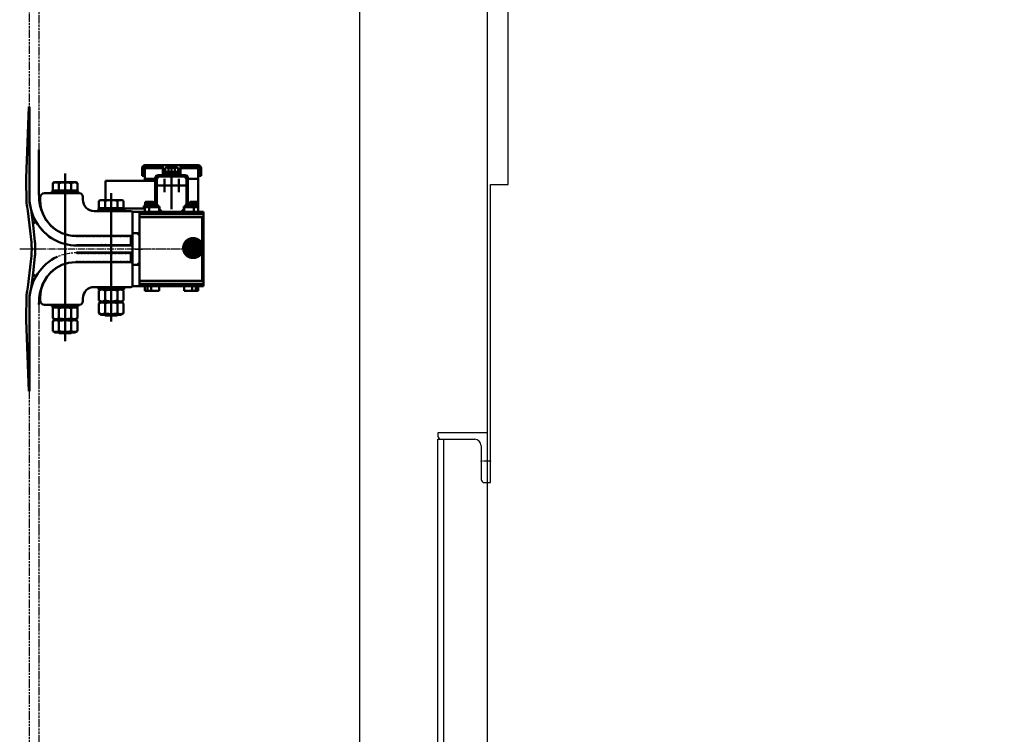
# Model space of a CAD drawing. Header units: millimetres. Extents: x -34725 to 178350, y -13707 to 126150.
# Tile 27 of 256: x -19846 to -18460, y 8211 to 9217. Entities that reach past the tile are written whole.
import ezdxf

# ---------------------------------------------------------------- set-up
doc = ezdxf.new("R2010")
doc.units = ezdxf.units.MM
for name, pattern in [('AM_ISO09W050', [22.5, 12, -1.5, 3, -1.5, 3, -1.5]), ('GEN7', [13.75, 10, -1.25, 1.25, -1.25]), ('GEN7A', [6.875, 5, -0.625, 0.625, -0.625])]:
    doc.linetypes.add(name, pattern=pattern)
doc.layers.get('0').update_dxf_attribs({"linetype": 'CONTINUOUS'})
doc.layers.add('7', color=4, linetype='GEN7')
doc.layers.add('7A', color=4, linetype='GEN7A')
for name, color, linetype, lineweight in [('AM_0', 7, 'CONTINUOUS', 50), ('AM_11', 3, 'AM_ISO09W050', 25), ('AM_4', 3, 'CONTINUOUS', 25), ('P-AM_5', 3, 'CONTINUOUS', 25)]:
    doc.layers.add(name, color=color, linetype=linetype, lineweight=lineweight)

# ---------------------------------------------------------------- blocks, each defined once
blk = doc.blocks.new('Gewebeband')
for p, q in [((8, 200), (9, 200)), ((9, 200), (13, 100)), ((13, 100), (12.2, 64.6)), ((5.7, 54.6), (3, 34.2)), ((10.4, 53.8), (7.9, 33.6)), ((3, 34.2), (0.5, 10.2)), ((8, 33.7), (5.5, 9.7)), ((3, -34.2), (0.5, -10.2)), ((8, -33.7), (5.5, -9.7)), ((5.7, -54.6), (3, -34.2)), ((10.4, -53.8), (7.9, -33.6)), ((8, -64.9), (8, -200)), ((13, -100), (12.2, -64.6)), ((9, -200), (13, -100)), ((8, -200), (9, -200))]:
    blk.add_line(p, q)
for centre, radius, start, end in [((100, 0), 100, 174.1396, 185.8604), ((100, 0), 95, 174.1396, 185.8604), ((-354.6, -139.5), 370.2, 11.623, 13.2493), ((-58.7, -70.7), 71.2, 4.8442, 13.7335)]:
    blk.add_arc(centre, radius, start, end)
at = {"layer": '7'}
blk.add_line((-6.5, 0), (19.5, 0), dxfattribs=at)
blk = doc.blocks.new('A$Cfa1aa4c3')
at = {"layer": 'AM_0'}
for p, q in [((245, 64.9), (245, 200)), ((3.5, 114), (3.5, 103)), ((5.5, 103), (5.5, 114)), ((7.5, 118), (32.5, 118)), ((7.5, 116), (32.5, 116)), ((7.5, 112), (7.5, 99)), ((9.5, 114), (11.5, 114)), ((32.5, 114), (11.5, 114)), ((32.5, 118), (32.5, 114)), ((57.5, 118), (32.5, 118)), ((32.5, 108), (32.5, 114)), ((37, 114.6), (35.8, 113.9)), ((35.8, 108.8), (35.8, 113.9)), ((38.1, 114.6), (37, 114.6)), ((45, 114.6), (38.1, 114.6)), ((40.4, 108.8), (40.4, 113.9)), ((45, 117.4), (45, 56.2)), ((51.9, 114.6), (45, 114.6)), ((49.6, 108.8), (49.6, 113.9)), ((53, 114.6), (51.9, 114.6)), ((53, 114.6), (54.2, 113.9)), ((54.2, 108.8), (54.2, 113.9)), ((57.5, 118), (82.5, 118)), ((57.5, 114), (57.5, 118)), ((57.5, 116), (82.5, 116)), ((57.5, 114), (57.5, 108)), ((78.5, 114), (57.5, 114)), ((78.5, 114), (80.5, 114)), ((82.5, 99), (82.5, 112)), ((84.5, 103), (84.5, 114)), ((86.5, 103), (86.5, 114)), ((5.5, 103), (3.5, 103)), ((7.5, 99), (7.5, 62.6)), ((7.5, 99), (11.5, 99)), ((11.5, 99), (7.5, 99)), ((11.5, 99), (22, 99)), ((22, 99), (11.5, 99)), ((22, 63), (22, 100)), ((27, 102), (24, 99)), ((24, 63), (24, 100)), ((26, 104), (64, 104)), ((26, 102), (64, 102)), ((32.5, 106), (32.5, 108)), ((35.5, 106), (32.5, 106)), ((32.5, 106), (32.5, 104)), ((35, 98.9), (35, 80.1)), ((35.5, 104), (35.5, 106)), ((54.5, 106), (35.5, 106)), ((40.4, 108.8), (35.8, 108.8)), ((35.9, 108.2), (43.3, 108.2)), ((35.9, 106), (35.9, 108.2)), ((37.7, 108.8), (37.7, 108.2)), ((49.6, 108.8), (40.4, 108.8)), ((43.3, 108.2), (44.6, 106)), ((43.3, 108.2), (44.2, 108.2)), ((45.4, 106), (44.2, 108.2)), ((44.2, 108.2), (54, 108.2)), ((54.2, 108.8), (49.6, 108.8)), ((52.3, 108.8), (52.3, 108.2)), ((54, 106), (54, 108.2)), ((57.5, 106), (54.5, 106)), ((54.5, 106), (54.5, 104)), ((55, 98.9), (55, 80.1)), ((57.5, 108), (57.5, 106)), ((57.5, 104), (57.5, 106)), ((66, 99), (63, 102)), ((66, 100), (66, 63)), ((68, 100), (68, 63)), ((68, 99), (78.5, 99)), ((78.5, 99), (68, 99)), ((78.5, 99), (82.5, 99)), ((82.5, 99), (78.5, 99)), ((82.5, 96), (82.5, 99)), ((84.5, 103), (86.5, 103)), ((195, -129.7), (195, 106.2)), ((23.1, 89.5), (66.9, 89.5)), ((138, 96), (68, 96)), ((138, 96), (138, 92)), ((138, 70.5), (138, 92)), ((180, 94), (177.7, 92.7)), ((177.7, 82.3), (177.7, 92.7)), ((182, 94), (180, 94)), ((195, 94), (182, 94)), ((186.3, 82.3), (186.3, 92.7)), ((208, 94), (195, 94)), ((203.7, 82.3), (203.7, 92.7)), ((210, 94), (208, 94)), ((210, 94), (212.3, 92.7)), ((212.3, 82.3), (212.3, 92.7)), ((130, -102.2), (130, 78.7)), ((170, 69.5), (170, 73.5)), ((175, 78.5), (224, 78.5)), ((177.2, 81.5), (176.5, 80.8)), ((213.5, 80.8), (176.5, 80.8)), ((176.5, 80.8), (176.5, 78.5)), ((177.2, 81.5), (212.7, 81.5)), ((186.3, 82.3), (177.7, 82.3)), ((180.9, 82.3), (180.9, 81.5)), ((184.5, 81.5), (184.5, 78.5)), ((203.7, 82.3), (186.3, 82.3)), ((212.3, 82.3), (203.7, 82.3)), ((205.5, 81.5), (205.5, 78.5)), ((209.1, 82.3), (209.1, 81.5)), ((212.7, 81.5), (213.5, 80.8)), ((213.5, 80.8), (213.5, 78.5)), ((230, 72.5), (230, 68.5)), ((7.5, 62.6), (19.5, 62.6)), ((7.5, 61), (7.5, 62.6)), ((7.5, 61), (20, 61)), ((7.5, 59), (7.5, 61)), ((27.5, 59), (7.5, 59)), ((7.5, 59), (7.5, 52.5)), ((7.5, 59), (20, 59)), ((8.5, 66.6), (7.7, 66.2)), ((7.7, 63.1), (7.7, 66.2)), ((10.6, 63.1), (7.7, 63.1)), ((9.2, 66.6), (8.5, 66.6)), ((9.1, 63.1), (9.1, 62.6)), ((13.5, 66.6), (9.2, 66.6)), ((10.6, 63.1), (10.6, 66.2)), ((16.4, 63.1), (10.6, 63.1)), ((13.5, 48.1), (13.5, 67.5)), ((17.8, 66.6), (13.5, 66.6)), ((16.4, 63.1), (16.4, 66.2)), ((19.3, 63.1), (16.4, 63.1)), ((18.5, 66.6), (17.8, 66.6)), ((17.9, 63.1), (17.9, 62.6)), ((18.5, 66.6), (19.3, 66.2)), ((19.3, 63.1), (19.3, 66.2)), ((19.5, 61), (19.5, 62.6)), ((24, 63), (27, 60)), ((27, 60), (28, 60)), ((27.5, 59), (27.5, 52.5)), ((27.5, 59), (28, 59)), ((28, 60), (28, 56)), ((28, 56), (31.5, 52.5)), ((58.5, 52.5), (62, 56)), ((62, 56), (62, 60)), ((62, 60), (63, 60)), ((62, 59), (62.5, 59)), ((82.5, 59), (62.5, 59)), ((62.5, 52.5), (62.5, 59)), ((63, 60), (66, 63)), ((68, 64), (70.5, 61.5)), ((70, 61), (82.5, 61)), ((70, 59), (82.5, 59)), ((70.5, 62.6), (82.5, 62.6)), ((70.5, 61), (70.5, 62.6)), ((71.5, 66.6), (70.7, 66.2)), ((70.7, 63.1), (70.7, 66.2)), ((73.6, 63.1), (70.7, 63.1)), ((72.2, 66.6), (71.5, 66.6)), ((72.1, 63.1), (72.1, 62.6)), ((76.5, 66.6), (72.2, 66.6)), ((73.6, 63.1), (73.6, 66.2)), ((79.4, 63.1), (73.6, 63.1)), ((76.5, 48.1), (76.5, 67.5)), ((80.8, 66.6), (76.5, 66.6)), ((79.4, 63.1), (79.4, 66.2)), ((82.3, 63.1), (79.4, 63.1)), ((81.5, 66.6), (80.8, 66.6)), ((80.9, 63.1), (80.9, 62.6)), ((81.5, 66.6), (82.3, 66.2)), ((82.3, 63.1), (82.3, 66.2)), ((82.5, 61), (82.5, 62.6)), ((82.5, 59), (82.5, 61)), ((84, 61), (82.5, 61)), ((82.5, 52.5), (82.5, 59)), ((84, 57), (84, 61)), ((84, 57), (111.5, 57)), ((112.2, 56.5), (111.5, 55.8)), ((148.5, 55.8), (111.5, 55.8)), ((111.5, 55.8), (111.5, 53.5)), ((112.2, 56.5), (147.7, 56.5)), ((115, 69), (112.7, 67.7)), ((112.7, 57.3), (112.7, 67.7)), ((121.3, 57.3), (112.7, 57.3)), ((117, 69), (115, 69)), ((115.9, 57.3), (115.9, 56.5)), ((130, 69), (117, 69)), ((121.3, 57.3), (121.3, 67.7)), ((138.7, 57.3), (121.3, 57.3)), ((143, 69), (130, 69)), ((138.7, 57.3), (138.7, 67.7)), ((147.3, 57.3), (138.7, 57.3)), ((145, 69), (143, 69)), ((144.1, 57.3), (144.1, 56.5)), ((145, 69), (147.3, 67.7)), ((147.3, 57.3), (147.3, 67.7)), ((147.7, 56.5), (148.5, 55.8)), ((148.5, 55.8), (148.5, 53.5)), ((0, -52.5), (0, 52.5)), ((0, 52.5), (90, 52.5)), ((90, 49), (0, 49)), ((0, 45), (90, 45)), ((2, 45), (0, 45)), ((2, 45), (2, -45)), ((100, 52.5), (90, 52.5)), ((90, 52.5), (90, 22.5)), ((100, 21), (100, 51)), ((100, 21), (100, 51)), ((102.5, 53.5), (154, 53.5)), ((240, 34.2), (237.5, 10.2)), ((100, 22.5), (90, 22.5)), ((90, 19), (93.5, 22.5)), ((90, 22.5), (90, 19)), ((90, 19), (90, -19)), ((100, 22.5), (93.5, 22.5)), ((100, -22.5), (100, 22.5)), ((102.4, 18.4), (102.2, 18.5)), ((102.6, 18.1), (102.4, 18.4)), ((180, 18.5), (102.5, 18.5)), ((102.5, 18.5), (102.5, 5)), ((103.6, 18.4), (103.4, 18.1)), ((104.6, 18.1), (104.4, 18.4)), ((105.6, 18.4), (105.4, 18.1)), ((106.6, 18.1), (106.4, 18.4)), ((107.6, 18.4), (107.4, 18.1)), ((108.6, 18.1), (108.4, 18.4)), ((109.6, 18.4), (109.4, 18.1)), ((110.6, 18.1), (110.4, 18.4)), ((111.6, 18.4), (111.4, 18.1)), ((112.6, 18.1), (112.4, 18.4)), ((113.6, 18.4), (113.4, 18.1)), ((114.6, 18.1), (114.4, 18.4)), ((115.6, 18.4), (115.4, 18.1)), ((116.6, 18.1), (116.4, 18.4)), ((117.6, 18.4), (117.4, 18.1)), ((118.6, 18.1), (118.4, 18.4)), ((119.6, 18.4), (119.4, 18.1)), ((120.6, 18.1), (120.4, 18.4)), ((121.6, 18.4), (121.4, 18.1)), ((122.6, 18.1), (122.4, 18.4)), ((123.6, 18.4), (123.4, 18.1)), ((124.6, 18.1), (124.4, 18.4)), ((125.6, 18.4), (125.4, 18.1)), ((126.6, 18.1), (126.4, 18.4)), ((127.6, 18.4), (127.4, 18.1)), ((128.6, 18.1), (128.4, 18.4)), ((129.6, 18.4), (129.4, 18.1)), ((130.6, 18.1), (130.4, 18.4)), ((131.6, 18.4), (131.4, 18.1)), ((132.6, 18.1), (132.4, 18.4)), ((133.6, 18.4), (133.4, 18.1)), ((134.6, 18.1), (134.4, 18.4)), ((135.6, 18.4), (135.4, 18.1)), ((136.6, 18.1), (136.4, 18.4)), ((137.6, 18.4), (137.4, 18.1)), ((138.6, 18.1), (138.4, 18.4)), ((139.6, 18.4), (139.4, 18.1)), ((140.6, 18.1), (140.4, 18.4)), ((141.6, 18.4), (141.4, 18.1)), ((141.6, 18.4), (141.4, 18.1)), ((142.6, 18.1), (142.4, 18.4)), ((142.6, 18.1), (142.4, 18.4)), ((143.6, 18.4), (143.4, 18.1)), ((144.6, 18.1), (144.4, 18.4)), ((145.6, 18.4), (145.4, 18.1)), ((146.6, 18.1), (146.4, 18.4)), ((147.6, 18.4), (147.4, 18.1)), ((148.6, 18.1), (148.4, 18.4)), ((149.6, 18.4), (149.4, 18.1)), ((150.6, 18.1), (150.4, 18.4)), ((151.6, 18.4), (151.4, 18.1)), ((152.6, 18.1), (152.4, 18.4)), ((153.6, 18.4), (153.4, 18.1)), ((154.6, 18.1), (154.4, 18.4)), ((155.6, 18.4), (155, 17.7)), ((155.6, 18.4), (155.4, 18.1)), ((156.6, 18.1), (156.4, 18.4)), ((157.6, 18.4), (157.4, 18.1)), ((158.6, 18.1), (158.4, 18.4)), ((159.6, 18.4), (159.4, 18.1)), ((160.6, 18.1), (160.4, 18.4)), ((161.6, 18.4), (161.4, 18.1)), ((162.6, 18.1), (162.4, 18.4)), ((163.6, 18.4), (163.4, 18.1)), ((164.6, 18.1), (164.4, 18.4)), ((165.6, 18.4), (165.4, 18.1)), ((166.6, 18.1), (166.4, 18.4)), ((167.6, 18.4), (167.4, 18.1)), ((168.6, 18.1), (168.4, 18.4)), ((169.6, 18.4), (169.4, 18.1)), ((170.6, 18.1), (170.4, 18.4)), ((171.6, 18.4), (171.4, 18.1)), ((172.6, 18.1), (172.4, 18.4)), ((173.6, 18.4), (173.4, 18.1)), ((174.6, 18.1), (174.4, 18.4)), ((175.6, 18.4), (175.4, 18.1)), ((176.6, 18.1), (176.4, 18.4)), ((177.6, 18.4), (177.4, 18.1)), ((178.6, 18.1), (178.4, 18.4)), ((179.8, 18.5), (179.4, 18.1)), ((100, -3), (100, 3)), ((102, 5), (102.5, 5)), ((102.5, 5), (179, 5)), ((103.6, 5.6), (103, 5)), ((104.6, 5.4), (104.4, 5.6)), ((105.6, 5.6), (105.4, 5.4)), ((106.6, 5.4), (106.4, 5.6)), ((107.6, 5.6), (107.4, 5.4)), ((108.6, 5.4), (108.4, 5.6)), ((109.6, 5.6), (109.4, 5.4)), ((110.6, 5.4), (110.4, 5.6)), ((111.6, 5.6), (111.4, 5.4)), ((112.6, 5.4), (112.4, 5.6)), ((113.6, 5.6), (113.4, 5.4)), ((114.6, 5.4), (114.4, 5.6)), ((115.6, 5.6), (115.4, 5.4)), ((116.6, 5.4), (116.4, 5.6)), ((117.6, 5.6), (117.4, 5.4)), ((118.6, 5.4), (118.4, 5.6)), ((119.6, 5.6), (119.4, 5.4)), ((119.6, 5.6), (119.4, 5.4)), ((120.6, 5.4), (120.4, 5.6)), ((121.6, 5.6), (121.4, 5.4)), ((122.6, 5.4), (122.4, 5.6)), ((123.6, 5.6), (123.4, 5.4)), ((124.6, 5.4), (124.4, 5.6)), ((125.6, 5.6), (125.4, 5.4)), ((125.6, 5.6), (125.4, 5.4)), ((126.6, 5.4), (126.4, 5.6)), ((127.6, 5.6), (127.4, 5.4)), ((128.6, 5.4), (128.4, 5.6)), ((129.6, 5.6), (129.4, 5.4)), ((130.6, 5.4), (130.4, 5.6)), ((131.6, 5.6), (131.4, 5.4)), ((131.6, 5.6), (131.4, 5.4)), ((132.6, 5.4), (132.4, 5.6)), ((133.6, 5.6), (133.4, 5.4)), ((134.6, 5.4), (134.4, 5.6)), ((135.6, 5.6), (135.4, 5.4)), ((136.6, 5.4), (136.4, 5.6)), ((137.6, 5.6), (137.4, 5.4)), ((137.6, 5.6), (137.4, 5.4)), ((138.6, 5.4), (138.4, 5.6)), ((139.6, 5.6), (139.4, 5.4)), ((140.6, 5.4), (140.4, 5.6)), ((140.6, 5.4), (140.4, 5.6)), ((141.6, 5.6), (141.4, 5.4)), ((141.6, 5.6), (141.4, 5.4)), ((142.6, 5.4), (142.4, 5.6)), ((142.6, 5.4), (142.4, 5.6)), ((143.6, 5.6), (143.4, 5.4)), ((143.6, 5.6), (143.4, 5.4)), ((144.6, 5.4), (144.4, 5.6)), ((145.6, 5.6), (145.4, 5.4)), ((146.6, 5.4), (146.4, 5.6)), ((147.6, 5.6), (147.4, 5.4)), ((148.6, 5.4), (148.4, 5.6)), ((149.6, 5.6), (149.4, 5.4)), ((150.6, 5.4), (150.4, 5.6)), ((151.6, 5.6), (151.4, 5.4)), ((152.6, 5.4), (152.4, 5.6)), ((153.6, 5.6), (153.4, 5.4)), ((154.6, 5.4), (154.4, 5.6)), ((155.6, 5.6), (155.4, 5.4)), ((156.6, 5.4), (156.4, 5.6)), ((157.6, 5.6), (157.4, 5.4)), ((158.6, 5.4), (158.4, 5.6)), ((159.6, 5.6), (159.4, 5.4)), ((160.6, 5.4), (160.4, 5.6)), ((161.6, 5.6), (161.4, 5.4)), ((162.6, 5.4), (162.4, 5.6)), ((163.6, 5.6), (163.4, 5.4)), ((164.6, 5.4), (164.4, 5.6)), ((165.6, 5.6), (165.4, 5.4)), ((166.6, 5.4), (166.4, 5.6)), ((167.6, 5.6), (167.4, 5.4)), ((168.6, 5.4), (168.4, 5.6)), ((169.6, 5.6), (169.4, 5.4)), ((170.6, 5.4), (170.4, 5.6)), ((171.6, 5.6), (171.4, 5.4)), ((172.6, 5.4), (172.4, 5.6)), ((173.6, 5.6), (173.4, 5.4)), ((174.6, 5.4), (174.4, 5.6)), ((175.6, 5.6), (175.3, 5.3)), ((176.6, 5.4), (176.4, 5.6)), ((177.6, 5.6), (177.3, 5.3)), ((179, 5), (178.4, 5.6)), ((179, 5), (178.4, 5.6)), ((102.5, -5), (102, -5)), ((102.5, -5), (102.5, -18.5)), ((179, -5), (102.5, -5)), ((103.6, -5.6), (103, -5)), ((104.6, -5.4), (104.4, -5.6)), ((105.6, -5.6), (105.4, -5.4)), ((106.6, -5.4), (106.4, -5.6)), ((107.6, -5.6), (107.4, -5.4)), ((108.6, -5.4), (108.4, -5.6)), ((109.6, -5.6), (109.4, -5.4)), ((110.6, -5.4), (110.4, -5.6)), ((111.6, -5.6), (111.4, -5.4)), ((112.6, -5.4), (112.4, -5.6)), ((113.6, -5.6), (113.4, -5.4)), ((114.6, -5.4), (114.4, -5.6)), ((115.6, -5.6), (115.4, -5.4)), ((116.6, -5.4), (116.4, -5.6)), ((117.6, -5.6), (117.4, -5.4)), ((118.6, -5.4), (118.4, -5.6)), ((119.6, -5.6), (119.4, -5.4)), ((119.6, -5.6), (119.4, -5.4)), ((120.6, -5.4), (120.4, -5.6)), ((121.6, -5.6), (121.4, -5.4)), ((122.6, -5.4), (122.4, -5.6)), ((123.6, -5.6), (123.4, -5.4)), ((124.6, -5.4), (124.4, -5.6)), ((125.6, -5.6), (125.4, -5.4)), ((125.6, -5.6), (125.4, -5.4)), ((126.6, -5.4), (126.4, -5.6)), ((127.6, -5.6), (127.4, -5.4)), ((128.6, -5.4), (128.4, -5.6)), ((129.6, -5.6), (129.4, -5.4)), ((130.6, -5.4), (130.4, -5.6)), ((131.6, -5.6), (131.4, -5.4)), ((131.6, -5.6), (131.4, -5.4)), ((132.6, -5.4), (132.4, -5.6)), ((133.6, -5.6), (133.4, -5.4)), ((134.6, -5.4), (134.4, -5.6)), ((135.6, -5.6), (135.4, -5.4)), ((136.6, -5.4), (136.4, -5.6)), ((137.6, -5.6), (137.4, -5.4)), ((137.6, -5.6), (137.4, -5.4)), ((138.6, -5.4), (138.4, -5.6)), ((139.6, -5.6), (139.4, -5.4)), ((140.6, -5.4), (140.4, -5.6)), ((140.6, -5.4), (140.4, -5.6)), ((141.6, -5.6), (141.4, -5.4)), ((141.6, -5.6), (141.4, -5.4)), ((142.6, -5.4), (142.4, -5.6)), ((142.6, -5.4), (142.4, -5.6)), ((143.6, -5.6), (143.4, -5.4)), ((143.6, -5.6), (143.4, -5.4)), ((144.6, -5.4), (144.4, -5.6)), ((145.6, -5.6), (145.4, -5.4)), ((146.6, -5.4), (146.4, -5.6)), ((147.6, -5.6), (147.4, -5.4)), ((148.6, -5.4), (148.4, -5.6)), ((149.6, -5.6), (149.4, -5.4)), ((150.6, -5.4), (150.4, -5.6)), ((151.6, -5.6), (151.4, -5.4)), ((152.6, -5.4), (152.4, -5.6)), ((153.6, -5.6), (153.4, -5.4)), ((154.6, -5.4), (154.4, -5.6)), ((155.6, -5.6), (155.4, -5.4)), ((156.6, -5.4), (156.4, -5.6)), ((157.6, -5.6), (157.4, -5.4)), ((158.6, -5.4), (158.4, -5.6)), ((159.6, -5.6), (159.4, -5.4)), ((160.6, -5.4), (160.4, -5.6)), ((161.6, -5.6), (161.4, -5.4)), ((162.6, -5.4), (162.4, -5.6)), ((163.6, -5.6), (163.4, -5.4)), ((164.6, -5.4), (164.4, -5.6)), ((165.6, -5.6), (165.4, -5.4)), ((166.6, -5.4), (166.4, -5.6)), ((167.6, -5.6), (167.4, -5.4)), ((168.6, -5.4), (168.4, -5.6)), ((169.6, -5.6), (169.4, -5.4)), ((170.6, -5.4), (170.4, -5.6)), ((171.6, -5.6), (171.4, -5.4)), ((172.6, -5.4), (172.4, -5.6)), ((173.6, -5.6), (173.4, -5.4)), ((174.6, -5.4), (174.4, -5.6)), ((175.6, -5.6), (175.3, -5.3)), ((176.6, -5.4), (176.4, -5.6)), ((177.6, -5.6), (177.3, -5.3)), ((179, -5), (178.4, -5.6)), ((237.5, -10.2), (240, -34.2)), ((93.5, -22.5), (90, -19)), ((90, -19), (90, -22.5)), ((100, -22.5), (90, -22.5)), ((90, -22.5), (90, -52.5)), ((100, -22.5), (93.5, -22.5)), ((100, -51), (100, -21)), ((100, -51), (100, -21)), ((102.4, -18.4), (102.2, -18.5)), ((102.6, -18.1), (102.4, -18.4)), ((102.5, -18.5), (180, -18.5)), ((103.6, -18.4), (103.4, -18.1)), ((104.6, -18.1), (104.4, -18.4)), ((105.6, -18.4), (105.4, -18.1)), ((106.6, -18.1), (106.4, -18.4)), ((107.6, -18.4), (107.4, -18.1)), ((108.6, -18.1), (108.4, -18.4)), ((109.6, -18.4), (109.4, -18.1)), ((110.6, -18.1), (110.4, -18.4)), ((111.6, -18.4), (111.4, -18.1)), ((112.6, -18.1), (112.4, -18.4)), ((113.6, -18.4), (113.4, -18.1)), ((114.6, -18.1), (114.4, -18.4)), ((115.6, -18.4), (115.4, -18.1)), ((116.6, -18.1), (116.4, -18.4)), ((117.6, -18.4), (117.4, -18.1)), ((118.6, -18.1), (118.4, -18.4)), ((119.6, -18.4), (119.4, -18.1)), ((120.6, -18.1), (120.4, -18.4)), ((121.6, -18.4), (121.4, -18.1)), ((122.6, -18.1), (122.4, -18.4)), ((123.6, -18.4), (123.4, -18.1)), ((124.6, -18.1), (124.4, -18.4)), ((125.6, -18.4), (125.4, -18.1)), ((126.6, -18.1), (126.4, -18.4)), ((127.6, -18.4), (127.4, -18.1)), ((128.6, -18.1), (128.4, -18.4)), ((129.6, -18.4), (129.4, -18.1)), ((130.6, -18.1), (130.4, -18.4)), ((131.6, -18.4), (131.4, -18.1)), ((132.6, -18.1), (132.4, -18.4)), ((133.6, -18.4), (133.4, -18.1)), ((134.6, -18.1), (134.4, -18.4)), ((135.6, -18.4), (135.4, -18.1)), ((136.6, -18.1), (136.4, -18.4)), ((137.6, -18.4), (137.4, -18.1)), ((138.6, -18.1), (138.4, -18.4)), ((139.6, -18.4), (139.4, -18.1)), ((140.6, -18.1), (140.4, -18.4)), ((141.6, -18.4), (141.4, -18.1)), ((141.6, -18.4), (141.4, -18.1)), ((142.6, -18.1), (142.4, -18.4)), ((142.6, -18.1), (142.4, -18.4)), ((143.6, -18.4), (143.4, -18.1)), ((144.6, -18.1), (144.4, -18.4)), ((145.6, -18.4), (145.4, -18.1)), ((146.6, -18.1), (146.4, -18.4)), ((147.6, -18.4), (147.4, -18.1)), ((148.6, -18.1), (148.4, -18.4)), ((149.6, -18.4), (149.4, -18.1)), ((150.6, -18.1), (150.4, -18.4)), ((151.6, -18.4), (151.4, -18.1)), ((152.6, -18.1), (152.4, -18.4)), ((153.6, -18.4), (153.4, -18.1)), ((154.6, -18.1), (154.4, -18.4)), ((155.6, -18.4), (155, -17.7)), ((155.6, -18.4), (155.4, -18.1)), ((156.6, -18.1), (156.4, -18.4)), ((157.6, -18.4), (157.4, -18.1)), ((158.6, -18.1), (158.4, -18.4)), ((159.6, -18.4), (159.4, -18.1)), ((160.6, -18.1), (160.4, -18.4)), ((161.6, -18.4), (161.4, -18.1)), ((162.6, -18.1), (162.4, -18.4)), ((163.6, -18.4), (163.4, -18.1)), ((164.6, -18.1), (164.4, -18.4)), ((165.6, -18.4), (165.4, -18.1)), ((166.6, -18.1), (166.4, -18.4)), ((167.6, -18.4), (167.4, -18.1)), ((168.6, -18.1), (168.4, -18.4)), ((169.6, -18.4), (169.4, -18.1)), ((170.6, -18.1), (170.4, -18.4)), ((171.6, -18.4), (171.4, -18.1)), ((172.6, -18.1), (172.4, -18.4)), ((173.6, -18.4), (173.4, -18.1)), ((174.6, -18.1), (174.4, -18.4)), ((175.6, -18.4), (175.4, -18.1)), ((176.6, -18.1), (176.4, -18.4)), ((177.6, -18.4), (177.4, -18.1)), ((178.6, -18.1), (178.4, -18.4)), ((179.8, -18.5), (179.4, -18.1)), ((235.4, -37.7), (234.5, -36.1)), ((90, -45), (0, -45)), ((2, -45), (0, -45)), ((0, -49), (90, -49)), ((90, -52.5), (0, -52.5)), ((7.5, -49), (7.5, -52.5)), ((7.5, -52.5), (7.5, -59)), ((11, -49), (11, -59)), ((16, -49), (16, -59)), ((27.5, -49), (27.5, -52.5)), ((27.5, -52.5), (27.5, -59)), ((62.5, -52.5), (62.5, -49)), ((62.5, -59), (62.5, -52.5)), ((74, -59), (74, -49)), ((79, -59), (79, -49)), ((82.5, -52.5), (82.5, -49)), ((82.5, -59), (82.5, -52.5)), ((100, -52.5), (90, -52.5)), ((154, -53.5), (102.5, -53.5)), ((111.5, -55.8), (111.5, -53.5)), ((119.5, -56.5), (119.5, -53.5)), ((140.5, -56.5), (140.5, -53.5)), ((148.5, -55.8), (148.5, -53.5)), ((7.5, -59), (27.5, -59)), ((62.5, -59), (82.5, -59)), ((111.5, -55.8), (148.5, -55.8)), ((112.2, -56.5), (111.5, -55.8)), ((147.7, -56.5), (112.2, -56.5)), ((116.1, -56.5), (112.7, -58.5)), ((112.7, -72.5), (112.7, -58.5)), ((121.4, -57.3), (120, -56.5)), ((121.3, -72.5), (121.3, -58.5)), ((121.4, -57.3), (138.6, -57.3)), ((121.4, -73.7), (121.4, -57.3)), ((138.6, -57.3), (140, -56.5)), ((138.6, -73.7), (138.6, -57.3)), ((138.7, -72.5), (138.7, -58.5)), ((143.8, -56.5), (147.3, -58.5)), ((147.3, -72.5), (147.3, -58.5)), ((147.7, -56.5), (148.5, -55.8)), ((230, -72.5), (230, -68.5)), ((116.1, -74.5), (112.7, -72.5)), ((116.1, -74.5), (112.7, -76.5)), ((112.7, -90.5), (112.7, -76.5)), ((143.8, -74.5), (116.1, -74.5)), ((116.1, -74.5), (143.8, -74.5)), ((121.4, -73.7), (120, -74.5)), ((121.4, -75.3), (120, -74.5)), ((121.3, -90.5), (121.3, -76.5)), ((138.6, -73.7), (121.4, -73.7)), ((121.4, -75.3), (138.6, -75.3)), ((121.4, -91.7), (121.4, -75.3)), ((138.6, -73.7), (140, -74.5)), ((138.6, -75.3), (140, -74.5)), ((138.6, -91.7), (138.6, -75.3)), ((138.7, -90.5), (138.7, -76.5)), ((143.8, -74.5), (147.3, -72.5)), ((143.8, -74.5), (147.3, -76.5)), ((147.3, -90.5), (147.3, -76.5)), ((170, -73.5), (170, -69.5)), ((224, -78.5), (175, -78.5)), ((176.5, -80.8), (176.5, -78.5)), ((176.5, -80.8), (213.5, -80.8)), ((177.2, -81.5), (176.5, -80.8)), ((212.7, -81.5), (177.2, -81.5)), ((181.1, -81.5), (177.7, -83.5)), ((184.5, -81.5), (184.5, -78.5)), ((186.4, -82.3), (185, -81.5)), ((186.4, -82.3), (203.6, -82.3)), ((186.4, -98.7), (186.4, -82.3)), ((203.6, -82.3), (205, -81.5)), ((203.6, -98.7), (203.6, -82.3)), ((205.5, -81.5), (205.5, -78.5)), ((208.8, -81.5), (212.3, -83.5)), ((212.7, -81.5), (213.5, -80.8)), ((213.5, -80.8), (213.5, -78.5)), ((116.1, -92.5), (112.7, -90.5)), ((116.1, -92.5), (143.8, -92.5)), ((121.4, -91.7), (120, -92.5)), ((120, -92), (140, -92)), ((120.5, -92.5), (120, -92)), ((121.5, -93.5), (120.5, -92.5)), ((138.6, -91.7), (121.4, -91.7)), ((138.5, -93.5), (121.5, -93.5)), ((138.5, -93.5), (139.5, -92.5)), ((138.6, -91.7), (140, -92.5)), ((139.5, -92.5), (140, -92)), ((143.8, -92.5), (147.3, -90.5)), ((177.7, -97.5), (177.7, -83.5)), ((186.3, -97.5), (186.3, -83.5)), ((203.7, -97.5), (203.7, -83.5)), ((212.3, -97.5), (212.3, -83.5)), ((181.1, -99.5), (177.7, -97.5)), ((181.1, -99.5), (177.7, -101.5)), ((177.7, -115.5), (177.7, -101.5)), ((181.1, -99.5), (208.8, -99.5)), ((208.8, -99.5), (181.1, -99.5)), ((186.4, -98.7), (185, -99.5)), ((186.4, -100.3), (185, -99.5)), ((186.3, -115.5), (186.3, -101.5)), ((203.6, -98.7), (186.4, -98.7)), ((186.4, -100.3), (203.6, -100.3)), ((186.4, -116.7), (186.4, -100.3)), ((203.6, -98.7), (205, -99.5)), ((203.6, -100.3), (205, -99.5)), ((203.6, -116.7), (203.6, -100.3)), ((203.7, -115.5), (203.7, -101.5)), ((208.8, -99.5), (212.3, -97.5)), ((208.8, -99.5), (212.3, -101.5)), ((212.3, -115.5), (212.3, -101.5)), ((181.1, -117.5), (177.7, -115.5)), ((181.1, -117.5), (208.8, -117.5)), ((186.4, -116.7), (185, -117.5)), ((185, -117), (205, -117)), ((185.5, -117.5), (185, -117)), ((186.5, -118.5), (185.5, -117.5)), ((203.6, -116.7), (186.4, -116.7)), ((203.5, -118.5), (186.5, -118.5)), ((203.5, -118.5), (204.5, -117.5)), ((203.6, -116.7), (205, -117.5)), ((204.5, -117.5), (205, -117)), ((208.8, -117.5), (212.3, -115.5))]:
    blk.add_line(p, q, dxfattribs=at)
at = {"layer": 'AM_0', "flags": 128}
for points in [[(38.1, 114.6), (37, 114.4), (36.4, 114.2), (35.8, 113.9)], [(40.4, 113.9), (39.8, 114.2), (39.2, 114.4), (38.1, 114.6)], [(45, 114.6), (42.8, 114.4), (41.6, 114.2), (40.4, 113.9)], [(49.6, 113.9), (48.4, 114.2), (47.2, 114.4), (45, 114.6)], [(51.9, 114.6), (50.8, 114.4), (50.2, 114.2), (49.6, 113.9)], [(54.2, 113.9), (53.6, 114.2), (53, 114.4), (51.9, 114.6)], [(182, 94), (181, 93.9), (179.9, 93.7), (178.8, 93.3), (177.7, 92.7)], [(186.3, 92.7), (185.2, 93.3), (184.1, 93.7), (183, 93.9), (182, 94)], [(195, 94), (192.9, 93.9), (190.8, 93.7), (188.7, 93.3), (186.3, 92.7)], [(203.7, 92.7), (201.3, 93.3), (199.2, 93.7), (197.1, 93.9), (195, 94)], [(208, 94), (207, 93.9), (205.9, 93.7), (204.8, 93.3), (203.7, 92.7)], [(212.3, 92.7), (211.2, 93.3), (210.1, 93.7), (209, 93.9), (208, 94)], [(9.2, 66.6), (8.5, 66.5), (7.7, 66.2)], [(10.6, 66.2), (9.9, 66.5), (9.2, 66.6)], [(13.5, 66.6), (12.1, 66.5), (10.6, 66.2)], [(16.4, 66.2), (14.9, 66.5), (13.5, 66.6)], [(17.8, 66.6), (17.1, 66.5), (16.4, 66.2)], [(19.3, 66.2), (18.5, 66.5), (17.8, 66.6)], [(72.2, 66.6), (71.5, 66.5), (70.7, 66.2)], [(73.6, 66.2), (72.9, 66.5), (72.2, 66.6)], [(76.5, 66.6), (75.1, 66.5), (73.6, 66.2)], [(79.4, 66.2), (77.9, 66.5), (76.5, 66.6)], [(80.8, 66.6), (80.1, 66.5), (79.4, 66.2)], [(82.3, 66.2), (81.5, 66.5), (80.8, 66.6)], [(117, 69), (116, 68.9), (114.9, 68.7), (113.8, 68.3), (112.7, 67.7)], [(121.3, 67.7), (120.2, 68.3), (119.1, 68.7), (118, 68.9), (117, 69)], [(130, 69), (127.9, 68.9), (125.8, 68.7), (123.7, 68.3), (121.3, 67.7)], [(138.7, 67.7), (136.3, 68.3), (134.2, 68.7), (132.1, 68.9), (130, 69)], [(143, 69), (142, 68.9), (140.9, 68.7), (139.8, 68.3), (138.7, 67.7)], [(147.3, 67.7), (146.2, 68.3), (145.1, 68.7), (144, 68.9), (143, 69)], [(121.3, -58.5), (120.2, -57.9), (119.1, -57.5), (118, -57.2), (117, -57.2), (116, -57.2), (115, -57.5), (113.9, -57.9), (112.7, -58.5)], [(138.7, -58.5), (136.3, -57.9), (134.1, -57.5), (132, -57.2), (130, -57.2), (128, -57.2), (125.9, -57.5), (123.7, -57.9), (121.3, -58.5)], [(147.3, -58.5), (146.1, -57.9), (145, -57.5), (144, -57.2), (143, -57.2), (142, -57.2), (140.9, -57.5), (139.8, -57.9), (138.7, -58.5)], [(112.7, -72.5), (113.9, -73.1), (115, -73.5), (116, -73.8), (117, -73.8), (118, -73.8), (119.1, -73.5), (120.2, -73.1), (121.3, -72.5)], [(121.3, -76.5), (120.2, -75.9), (119.1, -75.5), (118, -75.2), (117, -75.2), (116, -75.2), (115, -75.5), (113.9, -75.9), (112.7, -76.5)], [(121.3, -72.5), (123.7, -73.1), (125.9, -73.5), (128, -73.8), (130, -73.8), (132, -73.8), (134.1, -73.5), (136.3, -73.1), (138.7, -72.5)], [(138.7, -76.5), (136.3, -75.9), (134.1, -75.5), (132, -75.2), (130, -75.2), (128, -75.2), (125.9, -75.5), (123.7, -75.9), (121.3, -76.5)], [(138.7, -72.5), (139.8, -73.1), (140.9, -73.5), (142, -73.8), (143, -73.8), (144, -73.8), (145, -73.5), (146.1, -73.1), (147.3, -72.5)], [(147.3, -76.5), (146.1, -75.9), (145, -75.5), (144, -75.2), (143, -75.2), (142, -75.2), (140.9, -75.5), (139.8, -75.9), (138.7, -76.5)], [(186.3, -83.5), (185.2, -82.9), (184.1, -82.5), (183, -82.2), (182, -82.2), (181, -82.2), (180, -82.5), (178.9, -82.9), (177.7, -83.5)], [(203.7, -83.5), (201.3, -82.9), (199.1, -82.5), (197, -82.2), (195, -82.2), (193, -82.2), (190.9, -82.5), (188.7, -82.9), (186.3, -83.5)], [(212.3, -83.5), (211.1, -82.9), (210, -82.5), (209, -82.2), (208, -82.2), (207, -82.2), (205.9, -82.5), (204.8, -82.9), (203.7, -83.5)], [(112.7, -90.5), (113.9, -91.1), (115, -91.5), (116, -91.8), (117, -91.8), (118, -91.8), (119.1, -91.5), (120.2, -91.1), (121.3, -90.5)], [(121.3, -90.5), (123.7, -91.1), (125.9, -91.5), (128, -91.8), (130, -91.8), (132, -91.8), (134.1, -91.5), (136.3, -91.1), (138.7, -90.5)], [(138.7, -90.5), (139.8, -91.1), (140.9, -91.5), (142, -91.8), (143, -91.8), (144, -91.8), (145, -91.5), (146.1, -91.1), (147.3, -90.5)], [(177.7, -97.5), (178.9, -98.1), (180, -98.5), (181, -98.8), (182, -98.8), (183, -98.8), (184.1, -98.5), (185.2, -98.1), (186.3, -97.5)], [(186.3, -101.5), (185.2, -100.9), (184.1, -100.5), (183, -100.2), (182, -100.2), (181, -100.2), (180, -100.5), (178.9, -100.9), (177.7, -101.5)], [(186.3, -97.5), (188.7, -98.1), (190.9, -98.5), (193, -98.8), (195, -98.8), (197, -98.8), (199.1, -98.5), (201.3, -98.1), (203.7, -97.5)], [(203.7, -101.5), (201.3, -100.9), (199.1, -100.5), (197, -100.2), (195, -100.2), (193, -100.2), (190.9, -100.5), (188.7, -100.9), (186.3, -101.5)], [(203.7, -97.5), (204.8, -98.1), (205.9, -98.5), (207, -98.8), (208, -98.8), (209, -98.8), (210, -98.5), (211.1, -98.1), (212.3, -97.5)], [(212.3, -101.5), (211.1, -100.9), (210, -100.5), (209, -100.2), (208, -100.2), (207, -100.2), (205.9, -100.5), (204.8, -100.9), (203.7, -101.5)], [(177.7, -115.5), (178.9, -116.1), (180, -116.5), (181, -116.8), (182, -116.8), (183, -116.8), (184.1, -116.5), (185.2, -116.1), (186.3, -115.5)], [(186.3, -115.5), (188.7, -116.1), (190.9, -116.5), (193, -116.8), (195, -116.8), (197, -116.8), (199.1, -116.5), (201.3, -116.1), (203.7, -115.5)], [(203.7, -115.5), (204.8, -116.1), (205.9, -116.5), (207, -116.8), (208, -116.8), (209, -116.8), (210, -116.5), (211.1, -116.1), (212.3, -115.5)]]:
    blk.add_lwpolyline(points, dxfattribs=at)
at = {"layer": 'AM_0'}
for centre, radius, start, end in [((7.5, 114), 4, 90, 180), ((7.5, 114), 2, 90, 180), ((9.5, 112), 2, 90, 180), ((80.5, 112), 2, 0, 90), ((82.5, 114), 4, 0, 90), ((82.5, 114), 2, 0, 90), ((26, 100), 4, 90, 180), ((26, 100), 2, 90, 180), ((64, 100), 4, 0, 90), ((64, 100), 2, 0, 90), ((154, 69.5), 16, 270, 0), ((175, 73.5), 5, 90, 180), ((224, 72.5), 6, 0, 90), ((20, 63), 4, 270, 0), ((20, 63), 2, 270, 0), ((70, 63), 4, 180, 270), ((70, 63), 2, 180, 270), ((180, 68.5), 50, 270, 0), ((-117.6, 139.5), 370.2, 346.7507, 348.377), ((178.3, 70.7), 71.2, 346.2665, 355.1558), ((102.5, 51), 2.5, 90, 180), ((179, 70), 65, 270, 328.5295), ((237, 34.5), 3, 354.1396, 143.1176), ((102.5, 21), 2.5, 180, 270), ((103, 18.4), 0.5, 225, 315), ((104, 18), 0.5, 45, 135), ((105, 18.4), 0.5, 225, 315), ((106, 18), 0.5, 45, 135), ((107, 18.4), 0.5, 225, 315), ((108, 18), 0.5, 45, 135), ((108, 18), 0.5, 45, 135), ((109, 18.4), 0.5, 225, 315), ((110, 18), 0.5, 45, 135), ((111, 18.4), 0.5, 225, 315), ((112, 18), 0.5, 45, 135), ((113, 18.4), 0.5, 225, 315), ((114, 18), 0.5, 45, 135), ((115, 18.4), 0.5, 225, 315), ((116, 18), 0.5, 45, 135), ((117, 18.4), 0.5, 225, 315), ((118, 18), 0.5, 45, 135), ((119, 18.4), 0.5, 225, 315), ((120, 18), 0.5, 45, 135), ((121, 18.4), 0.5, 225, 315), ((122, 18), 0.5, 45, 135), ((123, 18.4), 0.5, 225, 315), ((124, 18), 0.5, 45, 135), ((125, 18.4), 0.5, 225, 315), ((126, 18), 0.5, 45, 135), ((127, 18.4), 0.5, 225, 315), ((128, 18), 0.5, 45, 135), ((129, 18.4), 0.5, 225, 315), ((130, 18), 0.5, 45, 135), ((131, 18.4), 0.5, 225, 315), ((132, 18), 0.5, 45, 135), ((133, 18.4), 0.5, 225, 315), ((134, 18), 0.5, 45, 135), ((135, 18.4), 0.5, 225, 315), ((136, 18), 0.5, 45, 135), ((137, 18.4), 0.5, 225, 315), ((138, 18), 0.5, 45, 135), ((139, 18.4), 0.5, 225, 315), ((140, 18), 0.5, 45, 135), ((141, 18.4), 0.5, 225, 315), ((141, 18.4), 0.5, 225, 315), ((142, 18), 0.5, 45, 135), ((142, 18), 0.5, 45, 135), ((143, 18.4), 0.5, 225, 315), ((143, 18.4), 0.5, 225, 315), ((144, 18), 0.5, 45, 135), ((145, 18.4), 0.5, 225, 315), ((146, 18), 0.5, 45, 135), ((147, 18.4), 0.5, 225, 315), ((148, 18), 0.5, 45, 135), ((149, 18.4), 0.5, 225, 315), ((150, 18), 0.5, 45, 135), ((151, 18.4), 0.5, 225, 315), ((152, 18), 0.5, 45, 135), ((153, 18.4), 0.5, 225, 315), ((154, 18), 0.5, 45, 135), ((155, 18.4), 0.5, 225, 315), ((156, 18), 0.5, 45, 135), ((156, 18), 0.5, 45, 135), ((157, 18.4), 0.5, 225, 315), ((158, 18), 0.5, 45, 135), ((159, 18.4), 0.5, 225, 315), ((160, 18), 0.5, 45, 135), ((161, 18.4), 0.5, 225, 315), ((162, 18), 0.5, 45, 135), ((163, 18.4), 0.5, 225, 315), ((164, 18), 0.5, 45, 135), ((165, 18.4), 0.5, 225, 315), ((166, 18), 0.5, 45, 135), ((167, 18.4), 0.5, 225, 315), ((168, 18), 0.5, 45, 135), ((169, 18.4), 0.5, 225, 315), ((170, 18), 0.5, 45, 135), ((171, 18.4), 0.5, 225, 315), ((172, 18), 0.5, 45, 135), ((173, 18.4), 0.5, 225, 315), ((174, 18), 0.5, 45, 135), ((175, 18.4), 0.5, 225, 315), ((176, 18), 0.5, 45, 135), ((177, 18.4), 0.5, 225, 315), ((178, 18), 0.5, 45, 135), ((179, 18.4), 0.5, 225, 315), ((102, 3), 2, 90, 180), ((104, 5.3), 0.5, 45, 135), ((105, 5.7), 0.5, 225, 315), ((106, 5.3), 0.5, 45, 135), ((107, 5.7), 0.5, 225, 315), ((108, 5.3), 0.5, 45, 135), ((109, 5.7), 0.5, 225, 315), ((110, 5.3), 0.5, 45, 135), ((111, 5.7), 0.5, 225, 315), ((112, 5.3), 0.5, 45, 135), ((113, 5.7), 0.5, 225, 315), ((114, 5.3), 0.5, 45, 135), ((115, 5.7), 0.5, 225, 315), ((116, 5.3), 0.5, 45, 135), ((117, 5.7), 0.5, 225, 315), ((118, 5.3), 0.5, 45, 135), ((119, 5.7), 0.5, 225, 315), ((120, 5.3), 0.5, 90.249, 134.9993), ((120, 5.3), 0.5, 45, 135), ((121, 5.7), 0.5, 225, 315), ((122, 5.3), 0.5, 45, 135), ((123, 5.7), 0.5, 225, 315), ((124, 5.3), 0.5, 45, 135), ((125, 5.7), 0.5, 225, 315), ((126, 5.3), 0.5, 90.249, 134.9993), ((126, 5.3), 0.5, 45, 135), ((127, 5.7), 0.5, 225, 315), ((128, 5.3), 0.5, 45, 135), ((129, 5.7), 0.5, 225, 315), ((130, 5.3), 0.5, 45, 135), ((131, 5.7), 0.5, 225, 315), ((132, 5.3), 0.5, 90.249, 134.9993), ((132, 5.3), 0.5, 45, 135), ((133, 5.7), 0.5, 225, 315), ((134, 5.3), 0.5, 45, 135), ((135, 5.7), 0.5, 225, 315), ((136, 5.3), 0.5, 45, 135), ((137, 5.7), 0.5, 225, 315), ((138, 5.3), 0.5, 90.249, 134.9993), ((138, 5.3), 0.5, 45, 135), ((139, 5.7), 0.5, 225, 315), ((140, 5.3), 0.5, 45, 135), ((140, 5.3), 0.497, 44.92, 90.4607), ((141, 5.7), 0.5, 225, 315), ((141, 5.7), 0.5, 225, 315), ((142, 5.3), 0.5, 45, 135), ((142, 5.3), 0.5, 45, 135), ((143, 5.7), 0.5, 225, 315), ((143, 5.7), 0.5, 225, 315), ((144, 5.3), 0.5, 45, 135), ((144, 5.3), 0.5, 90.249, 134.9993), ((145, 5.7), 0.5, 225, 315), ((146, 5.3), 0.5, 45, 135), ((147, 5.7), 0.5, 225, 315), ((148, 5.3), 0.5, 45, 135), ((149, 5.7), 0.5, 225, 315), ((149, 5.7), 0.5, 225, 315), ((150, 5.3), 0.5, 45, 135), ((151, 5.7), 0.5, 225, 315), ((152, 5.3), 0.5, 45, 135), ((153, 5.7), 0.5, 225, 315), ((154, 5.3), 0.5, 45, 135), ((155, 5.7), 0.5, 225, 315), ((156, 5.3), 0.5, 45, 135), ((157, 5.7), 0.5, 225, 315), ((158, 5.3), 0.5, 45, 135), ((159, 5.7), 0.5, 225, 315), ((160, 5.3), 0.5, 45, 135), ((161, 5.7), 0.5, 225, 315), ((162, 5.3), 0.5, 45, 135), ((163, 5.7), 0.5, 225, 315), ((164, 5.3), 0.5, 45, 135), ((165, 5.7), 0.5, 225, 315), ((166, 5.3), 0.5, 45, 135), ((167, 5.7), 0.5, 225, 315), ((168, 5.3), 0.5, 45, 135), ((169, 5.7), 0.5, 225, 315), ((170, 5.3), 0.5, 45, 135), ((171, 5.7), 0.5, 225, 315), ((172, 5.3), 0.5, 45, 135), ((173, 5.7), 0.5, 225, 315), ((174, 5.3), 0.5, 45, 135), ((175, 5.7), 0.5, 225, 315), ((176, 5.3), 0.5, 45, 135), ((177, 5.7), 0.5, 225, 315), ((178, 5.3), 0.5, 45, 135), ((337, 0), 100, 174.1396, 185.8604), ((102, -3), 2, 180, 270), ((104, -5.3), 0.5, 225, 315), ((105, -5.7), 0.5, 45, 135), ((106, -5.3), 0.5, 225, 315), ((107, -5.7), 0.5, 45, 135), ((108, -5.3), 0.5, 225, 315), ((109, -5.7), 0.5, 45, 135), ((110, -5.3), 0.5, 225, 315), ((111, -5.7), 0.5, 45, 135), ((112, -5.3), 0.5, 225, 315), ((113, -5.7), 0.5, 45, 135), ((114, -5.3), 0.5, 225, 315), ((115, -5.7), 0.5, 45, 135), ((116, -5.3), 0.5, 225, 315), ((117, -5.7), 0.5, 45, 135), ((118, -5.3), 0.5, 225, 315), ((119, -5.7), 0.5, 45, 135), ((120, -5.3), 0.5, 225, 269.753), ((120, -5.3), 0.5, 225, 315), ((121, -5.7), 0.5, 45, 135), ((122, -5.3), 0.5, 225, 315), ((123, -5.7), 0.5, 45, 135), ((124, -5.3), 0.5, 225, 315), ((125, -5.7), 0.5, 45, 135), ((126, -5.3), 0.5, 225, 269.753), ((126, -5.3), 0.5, 225, 315), ((127, -5.7), 0.5, 45, 135), ((128, -5.3), 0.5, 225, 315), ((129, -5.7), 0.5, 45, 135), ((130, -5.3), 0.5, 225, 315), ((131, -5.7), 0.5, 45, 135), ((132, -5.3), 0.5, 225, 269.753), ((132, -5.3), 0.5, 225, 315), ((133, -5.7), 0.5, 45, 135), ((134, -5.3), 0.5, 225, 315), ((135, -5.7), 0.5, 45, 135), ((136, -5.3), 0.5, 225, 315), ((137, -5.7), 0.5, 45, 135), ((138, -5.3), 0.5, 225, 269.753), ((138, -5.3), 0.5, 225, 315), ((139, -5.7), 0.5, 45, 135), ((140, -5.3), 0.5, 225, 315), ((140, -5.3), 0.491, 269.195, 315.2174), ((141, -5.7), 0.5, 45, 135), ((141, -5.7), 0.5, 45, 135), ((142, -5.3), 0.5, 225, 315), ((142, -5.3), 0.5, 225, 315), ((143, -5.7), 0.5, 45, 135), ((143, -5.7), 0.5, 45, 135), ((144, -5.3), 0.5, 225, 315), ((144, -5.3), 0.5, 225, 269.753), ((145, -5.7), 0.5, 45, 135), ((146, -5.3), 0.5, 225, 315), ((147, -5.7), 0.5, 45, 135), ((148, -5.3), 0.5, 225, 315), ((149, -5.7), 0.5, 45, 135), ((149, -5.7), 0.5, 45, 135), ((150, -5.3), 0.5, 225, 315), ((151, -5.7), 0.5, 45, 135), ((152, -5.3), 0.5, 225, 315), ((153, -5.7), 0.5, 45, 135), ((154, -5.3), 0.5, 225, 315), ((155, -5.7), 0.5, 45, 135), ((156, -5.3), 0.5, 225, 315), ((157, -5.7), 0.5, 45, 135), ((158, -5.3), 0.5, 225, 315), ((159, -5.7), 0.5, 45, 135), ((160, -5.3), 0.5, 225, 315), ((161, -5.7), 0.5, 45, 135), ((162, -5.3), 0.5, 225, 315), ((163, -5.7), 0.5, 45, 135), ((164, -5.3), 0.5, 225, 315), ((165, -5.7), 0.5, 45, 135), ((166, -5.3), 0.5, 225, 315), ((167, -5.7), 0.5, 45, 135), ((168, -5.3), 0.5, 225, 315), ((169, -5.7), 0.5, 45, 135), ((170, -5.3), 0.5, 225, 315), ((171, -5.7), 0.5, 45, 135), ((172, -5.3), 0.5, 225, 315), ((173, -5.7), 0.5, 45, 135), ((174, -5.3), 0.5, 225, 315), ((175, -5.7), 0.5, 45, 135), ((176, -5.3), 0.5, 225, 315), ((177, -5.7), 0.5, 45, 135), ((178, -5.3), 0.5, 225, 315), ((102.5, -21), 2.5, 90, 180), ((103, -18.4), 0.5, 45, 135), ((104, -18), 0.5, 225, 315), ((105, -18.4), 0.5, 45, 135), ((106, -18), 0.5, 225, 315), ((107, -18.4), 0.5, 45, 135), ((108, -18), 0.5, 225, 315), ((108, -18), 0.5, 225, 315), ((109, -18.4), 0.5, 45, 135), ((110, -18), 0.5, 225, 315), ((111, -18.4), 0.5, 45, 135), ((112, -18), 0.5, 225, 315), ((113, -18.4), 0.5, 45, 135), ((114, -18), 0.5, 225, 315), ((115, -18.4), 0.5, 45, 135), ((116, -18), 0.5, 225, 315), ((117, -18.4), 0.5, 45, 135), ((118, -18), 0.5, 225, 315), ((119, -18.4), 0.5, 45, 135), ((120, -18), 0.5, 225, 315), ((121, -18.4), 0.5, 45, 135), ((122, -18), 0.5, 225, 315), ((123, -18.4), 0.5, 45, 135), ((124, -18), 0.5, 225, 315), ((125, -18.4), 0.5, 45, 135), ((126, -18), 0.5, 225, 315), ((127, -18.4), 0.5, 45, 135), ((128, -18), 0.5, 225, 315), ((129, -18.4), 0.5, 45, 135), ((130, -18), 0.5, 225, 315), ((131, -18.4), 0.5, 45, 135), ((132, -18), 0.5, 225, 315), ((133, -18.4), 0.5, 45, 135), ((134, -18), 0.5, 225, 315), ((135, -18.4), 0.5, 45, 135), ((136, -18), 0.5, 225, 315), ((137, -18.4), 0.5, 45, 135), ((138, -18), 0.5, 225, 315), ((139, -18.4), 0.5, 45, 135), ((140, -18), 0.5, 225, 315), ((141, -18.4), 0.5, 45, 135), ((141, -18.4), 0.5, 45, 135), ((142, -18), 0.5, 225, 315), ((142, -18), 0.5, 225, 315), ((143, -18.4), 0.5, 45, 135), ((143, -18.4), 0.5, 45, 135), ((144, -18), 0.5, 225, 315), ((145, -18.4), 0.5, 45, 135), ((146, -18), 0.5, 225, 315), ((147, -18.4), 0.5, 45, 135), ((148, -18), 0.5, 225, 315), ((149, -18.4), 0.5, 45, 135), ((150, -18), 0.5, 225, 315), ((151, -18.4), 0.5, 45, 135), ((152, -18), 0.5, 225, 315), ((153, -18.4), 0.5, 45, 135), ((154, -18), 0.5, 225, 315), ((155, -18.4), 0.5, 45, 135), ((156, -18), 0.5, 225, 315), ((156, -18), 0.5, 225, 315), ((157, -18.4), 0.5, 45, 135), ((158, -18), 0.5, 225, 315), ((159, -18.4), 0.5, 45, 135), ((160, -18), 0.5, 225, 315), ((161, -18.4), 0.5, 45, 135), ((162, -18), 0.5, 225, 315), ((163, -18.4), 0.5, 45, 135), ((164, -18), 0.5, 225, 315), ((165, -18.4), 0.5, 45, 135), ((166, -18), 0.5, 225, 315), ((167, -18.4), 0.5, 45, 135), ((168, -18), 0.5, 225, 315), ((169, -18.4), 0.5, 45, 135), ((170, -18), 0.5, 225, 315), ((171, -18.4), 0.5, 45, 135), ((172, -18), 0.5, 225, 315), ((173, -18.4), 0.5, 45, 135), ((174, -18), 0.5, 225, 315), ((175, -18.4), 0.5, 45, 135), ((176, -18), 0.5, 225, 315), ((177, -18.4), 0.5, 45, 135), ((178, -18), 0.5, 225, 315), ((179, -18.4), 0.5, 45, 135), ((180, -68.5), 50, 0, 90), ((237, -34.5), 3, 216.8824, 5.8604), ((102.5, -51), 2.5, 180, 270), ((154, -69.5), 16, 0, 90), ((175, -73.5), 5, 180, 270), ((224, -72.5), 6, 270, 0)]:
    blk.add_arc(centre, radius, start, end, dxfattribs=at)
at = {"layer": 'AM_11'}
for centre, start, end in [((180, 71.6), 328.5295, 0), ((179, 70), 270, 328.5295), ((179, -70), 31.4705, 90), ((180, -71.6), 0, 31.4705)]:
    blk.add_arc(centre, 65, start, end, dxfattribs=at)
at = {"layer": 'AM_0'}
blk.add_blockref('Gewebeband', (237, 0), dxfattribs=at)
blk = doc.blocks.new('A$Cdc0873b3')
at = {"layer": 'P-AM_5'}
blk.add_lwpolyline([(867.7, 1307.8, 15.6, 15.6, 1), (878.9, 1296.9, 15.6, 15.6, 1), (867.7, 1307.8, 0, 0, 0), (2276.7, 642.9, 0, 0, 0)], format="xyseb", dxfattribs=at)
at = {"layer": 'AM_0', "xscale": -1}
blk.add_blockref('A$Cfa1aa4c3', (888, 1301), dxfattribs=at)

msp = doc.modelspace()

# ---------------------------------------------------------------- linework, layer by layer
at = {"layer": '7'}
for p, q in [((-19685.87, 8894.271), (-19846.451, 8894.271)), ((-19183.468, 8595.324), (-19196.47, 8595.324))]:
    msp.add_line(p, q, dxfattribs=at)
at = {"layer": '7A'}
for p, q in [((-19683.87, 8894.271), (-19693.27, 8894.271)), ((-19586.722, 8894.271), (-19688.87, 8894.271)), ((-19683.87, 8894.271), (-19674.177, 8894.271))]:
    msp.add_line(p, q, dxfattribs=at)
at = {"layer": 'AM_0'}
for p, q in [((-19832.47, 8962.871), (-19832.47, 9033.956)), ((-19819.47, 8972.271), (-19819.47, 9033.956)), ((-19818.87, 8966.871), (-19819.47, 8972.271)), ((-19818.87, 8966.871), (-19818.87, 8962.871)), ((-19832.47, 8825.671), (-19832.47, 8754.586)), ((-19818.87, 8821.671), (-19819.47, 8816.271)), ((-19818.87, 8821.671), (-19818.87, 8825.671))]:
    msp.add_line(p, q, dxfattribs=at)
for centre, radius, start, end in [((-19764.187, 8966.956), 68.405, 183.423291, 244.627632), ((-19763.008, 8967.087), 56.021, 184.315721, 237.335606), ((-19764.181, 8821.583), 68.411, 115.443893, 176.574592), ((-19762.975, 8821.441), 56.055, 122.830352, 175.672164)]:
    msp.add_arc(centre, radius, start, end, dxfattribs=at)
at = {"layer": 'AM_11'}
for p, q in [((-19832.47, 9033.956), (-19832.47, 9966.391)), ((-19819.47, 9966.391), (-19819.47, 9033.956)), ((-19819.47, 8816.271), (-19819.47, 8754.586)), ((-19832.47, 8502.76), (-19832.47, 8754.586)), ((-19819.47, 8754.586), (-19819.47, 8502.76)), ((-19832.47, 7466.391), (-19832.47, 8502.76)), ((-19819.47, 8502.76), (-19819.47, 7466.391))]:
    msp.add_line(p, q, dxfattribs=at)
at = {"layer": 'AM_4'}
for p, q in [((-19187.47, 7745.325), (-19187.47, 10225.325)), ((-19367.47, 7815.325), (-19367.47, 10155.325)), ((-19158.468, 8985.324), (-19158.468, 9485.324)), ((-19183.468, 8565.324), (-19183.468, 8985.324)), ((-19183.468, 8985.324), (-19158.468, 8985.324)), ((-19187.47, 8635.324), (-19257.47, 8635.324)), ((-19257.47, 8635.324), (-19257.47, 8630.824)), ((-19257.47, 7805.324), (-19257.47, 8626.324)), ((-19257.47, 8626.324), (-19249.47, 8626.324)), ((-19252.97, 8626.324), (-19205.47, 8626.324)), ((-19249.47, 8626.324), (-19249.47, 7815.325)), ((-19187.47, 8565.324), (-19187.47, 8635.324)), ((-19196.468, 8617.324), (-19196.468, 8569.824)), ((-19191.97, 8565.324), (-19187.47, 8565.324)), ((-19187.47, 8565.324), (-19183.468, 8565.324))]:
    msp.add_line(p, q, dxfattribs=at)
for centre, radius, start, end in [((-19252.789, 8631.005), 4.685, 182.215904, 267.778218), ((-19205.956, 8616.836), 9.5, 2.945296, 87.070244), ((-19191.928, 8569.864), 4.54, 180.504404, 269.470565)]:
    msp.add_arc(centre, radius, start, end, dxfattribs=at)
for p in [(-19196.47, 8595.324), (-19183.468, 8595.324)]:
    msp.add_point(p, dxfattribs=at)

# ---------------------------------------------------------------- block references
at = {"layer": 'AM_0'}
msp.add_blockref('A$Cdc0873b3', (-20475.515, 7593.278), dxfattribs=at)

doc.saveas('drawing.dxf')
